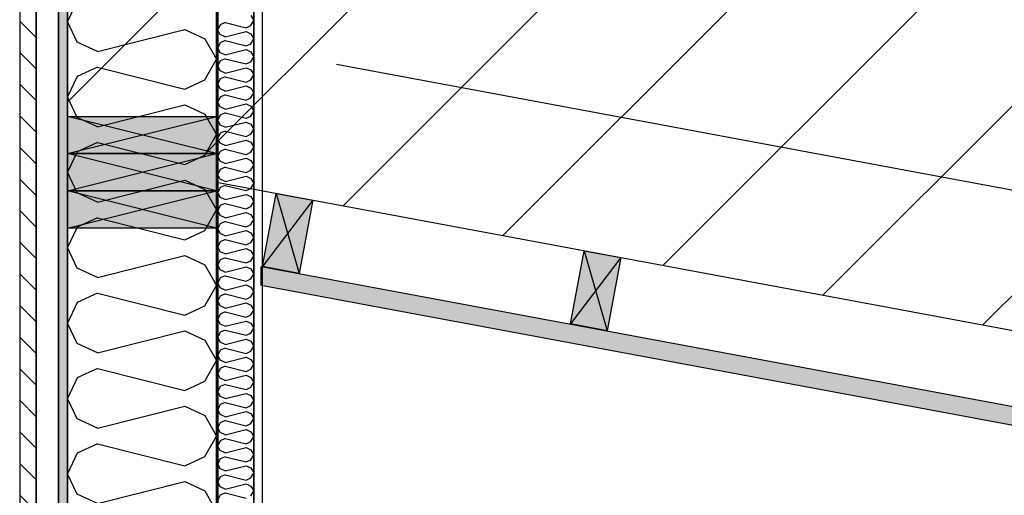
# Model space of a CAD drawing. Header units: millimetres. Extents: x -20520 to 12860, y -2780 to 10870.
# Tile 12 of 147: x -13164 to -11843, y 6991 to 7630. Entities that reach past the tile are written whole.
import ezdxf
from ezdxf.enums import TextEntityAlignment as Align

# ---------------------------------------------------------------- set-up
doc = ezdxf.new("R2010")
doc.units = ezdxf.units.MM
doc.header["$LTSCALE"] = 0.5
doc.header["$MEASUREMENT"] = 0
for name, pattern in [('Akselinje', [1500, 1000, -200, 100, -200]), ('PLINE', [0]), ('Små Stiplet', [282.222222, 141.111111, -141.111111]), ('Wipeout_Contour', [2000, 0, -2000])]:
    doc.linetypes.add(name, pattern=pattern)
for name, color, linetype in [('0(Nye konstruksjoner)', 7, 'Continuous'), ('223- Bjelker (Skravur)(Nye konstruksjoner)', 7, 'Continuous'), ('231- Bærende yttervegger (Skravur)(Nye konstruksjoner)', 7, 'Continuous'), ('82-- Modullinjer(Nye konstruksjoner)', 7, 'Continuous'), ('858- Detaljer(Nye konstruksjoner)', 7, 'Continuous')]:
    doc.layers.add(name, color=color, linetype=linetype)
doc.styles.add('GENERATED_STYLE_1', font='arial.ttf')
doc.linetypes.add('Fasade_Snitt markør', pattern='A,0,[3,A-2607.160 Prinsippsnitt fløy F1.Shx,S=1.587302,R=0,X=0,Y=0],-400,0', length=400)
doc.linetypes.add('Membran', pattern='A,0,[2,A-2607.160 Prinsippsnitt fløy F1.Shx,S=0.253968,R=0,X=0,Y=0],-32,0', length=32)
pattern_1 = [(0, (0, 0), (0, 43.30127), [0, -25]), (0, (12.5, 21.65), (0, 43.30127), [0, -25])]

# ---------------------------------------------------------------- blocks, each defined once
blk = doc.blocks.new('*X14')
at = {"layer": '231- Bærende yttervegger (Skravur)(Nye konstruksjoner)', "linetype": 'PLINE'}
for p, q in [((-12894.9, 7623), (-12898, 7616.4)), ((-12888.4, 7626), (-12894.9, 7623)), ((-12888.4, 7626), (-12860.2, 7618.9)), ((-12853.7, 7635.2), (-12850, 7628.5)), ((-12853.7, 7621.9), (-12850, 7628.5)), ((-12894.9, 7609.8), (-12898, 7616.4)), ((-12888.4, 7606.8), (-12894.9, 7609.8)), ((-12888.4, 7606.8), (-12860.2, 7613.8)), ((-12860.2, 7618.9), (-12853.7, 7621.9)), ((-12860.2, 7613.8), (-12853.7, 7610.9)), ((-12853.7, 7610.9), (-12850, 7604.2)), ((-12894.9, 7598.7), (-12898, 7592.1)), ((-12888.4, 7601.7), (-12894.9, 7598.7)), ((-12888.4, 7601.7), (-12860.2, 7594.7)), ((-12860.2, 7594.7), (-12853.7, 7597.6)), ((-12853.7, 7597.6), (-12850, 7604.2)), ((-12894.9, 7585.5), (-12898, 7592.1)), ((-12888.4, 7582.5), (-12894.9, 7585.5)), ((-12888.4, 7582.5), (-12860.2, 7589.6)), ((-12860.2, 7589.6), (-12853.7, 7586.6)), ((-12853.7, 7586.6), (-12850, 7580)), ((-12894.9, 7574.5), (-12898, 7567.8)), ((-12888.4, 7577.4), (-12894.9, 7574.5)), ((-12888.4, 7577.4), (-12860.2, 7570.4)), ((-12860.2, 7570.4), (-12853.7, 7573.3)), ((-12853.7, 7573.3), (-12850, 7580)), ((-12894.9, 7561.2), (-12898, 7567.8)), ((-12888.4, 7558.2), (-12894.9, 7561.2)), ((-12888.4, 7558.2), (-12860.2, 7565.3)), ((-12860.2, 7565.3), (-12853.7, 7562.3)), ((-12853.7, 7562.3), (-12850, 7555.7)), ((-12894.9, 7550.2), (-12898, 7543.5)), ((-12888.4, 7553.1), (-12894.9, 7550.2)), ((-12888.4, 7553.1), (-12860.2, 7546.1)), ((-12860.2, 7546.1), (-12853.7, 7549)), ((-12853.7, 7549), (-12850, 7555.7)), ((-12894.9, 7536.9), (-12898, 7543.5)), ((-12888.4, 7534), (-12894.9, 7536.9)), ((-12888.4, 7534), (-12860.2, 7541)), ((-12860.2, 7541), (-12853.7, 7538)), ((-12853.7, 7538), (-12850, 7531.4)), ((-12853.7, 7524.8), (-12850, 7531.4)), ((-12894.9, 7525.9), (-12898, 7519.3)), ((-12894.9, 7512.6), (-12898, 7519.3)), ((-12888.4, 7528.8), (-12894.9, 7525.9)), ((-12888.4, 7528.8), (-12860.2, 7521.8)), ((-12860.2, 7521.8), (-12853.7, 7524.8)), ((-12888.4, 7509.7), (-12894.9, 7512.6)), ((-12888.4, 7504.6), (-12894.9, 7501.6)), ((-12888.4, 7509.7), (-12860.2, 7516.7)), ((-12888.4, 7504.6), (-12860.2, 7497.5)), ((-12860.2, 7516.7), (-12853.7, 7513.7)), ((-12853.7, 7513.7), (-12850, 7507.1)), ((-12853.7, 7500.5), (-12850, 7507.1)), ((-12894.9, 7501.6), (-12898, 7495)), ((-12894.9, 7488.3), (-12898, 7495)), ((-12888.4, 7485.4), (-12860.2, 7492.4)), ((-12860.2, 7497.5), (-12853.7, 7500.5)), ((-12860.2, 7492.4), (-12853.7, 7489.5)), ((-12888.4, 7485.4), (-12894.9, 7488.3)), ((-12888.4, 7480.3), (-12894.9, 7477.3)), ((-12888.4, 7480.3), (-12860.2, 7473.2)), ((-12853.7, 7489.5), (-12850, 7482.8)), ((-12853.7, 7476.2), (-12850, 7482.8)), ((-12894.9, 7477.3), (-12898, 7470.7)), ((-12894.9, 7464.1), (-12898, 7470.7)), ((-12888.4, 7461.1), (-12860.2, 7468.1)), ((-12860.2, 7473.2), (-12853.7, 7476.2)), ((-12860.2, 7468.1), (-12853.7, 7465.2)), ((-12853.7, 7465.2), (-12850, 7458.6)), ((-12894.9, 7453), (-12898, 7446.4)), ((-12888.4, 7461.1), (-12894.9, 7464.1)), ((-12888.4, 7456), (-12894.9, 7453)), ((-12888.4, 7456), (-12860.2, 7449)), ((-12860.2, 7449), (-12853.7, 7451.9)), ((-12853.7, 7451.9), (-12850, 7458.6)), ((-12894.9, 7439.8), (-12898, 7446.4)), ((-12888.4, 7436.8), (-12894.9, 7439.8)), ((-12888.4, 7436.8), (-12860.2, 7443.9)), ((-12860.2, 7443.9), (-12853.7, 7440.9)), ((-12853.7, 7440.9), (-12850, 7434.3)), ((-12894.9, 7428.8), (-12898, 7422.1)), ((-12888.4, 7431.7), (-12894.9, 7428.8)), ((-12888.4, 7431.7), (-12860.2, 7424.7)), ((-12860.2, 7424.7), (-12853.7, 7427.6)), ((-12853.7, 7427.6), (-12850, 7434.3)), ((-12894.9, 7415.5), (-12898, 7422.1)), ((-12888.4, 7412.5), (-12894.9, 7415.5)), ((-12888.4, 7412.5), (-12860.2, 7419.6)), ((-12860.2, 7419.6), (-12853.7, 7416.6)), ((-12853.7, 7416.6), (-12850, 7410)), ((-12894.9, 7404.5), (-12898, 7397.9)), ((-12888.4, 7407.4), (-12894.9, 7404.5)), ((-12888.4, 7407.4), (-12860.2, 7400.4)), ((-12860.2, 7400.4), (-12853.7, 7403.4)), ((-12853.7, 7403.4), (-12850, 7410)), ((-12894.9, 7391.2), (-12898, 7397.9)), ((-12888.4, 7388.3), (-12894.9, 7391.2)), ((-12888.4, 7388.3), (-12860.2, 7395.3)), ((-12860.2, 7395.3), (-12853.7, 7392.3)), ((-12853.7, 7392.3), (-12850, 7385.7)), ((-12853.7, 7379.1), (-12850, 7385.7)), ((-12894.9, 7380.2), (-12898, 7373.6)), ((-12894.9, 7366.9), (-12898, 7373.6)), ((-12888.4, 7383.2), (-12894.9, 7380.2)), ((-12888.4, 7383.2), (-12860.2, 7376.1)), ((-12860.2, 7376.1), (-12853.7, 7379.1)), ((-12888.4, 7364), (-12894.9, 7366.9)), ((-12888.4, 7358.9), (-12894.9, 7355.9)), ((-12888.4, 7364), (-12860.2, 7371)), ((-12888.4, 7358.9), (-12860.2, 7351.8)), ((-12860.2, 7371), (-12853.7, 7368.1)), ((-12853.7, 7368.1), (-12850, 7361.4)), ((-12853.7, 7354.8), (-12850, 7361.4)), ((-12894.9, 7355.9), (-12898, 7349.3)), ((-12894.9, 7342.7), (-12898, 7349.3)), ((-12888.4, 7339.7), (-12860.2, 7346.7)), ((-12860.2, 7351.8), (-12853.7, 7354.8)), ((-12860.2, 7346.7), (-12853.7, 7343.8)), ((-12888.4, 7339.7), (-12894.9, 7342.7)), ((-12888.4, 7334.6), (-12894.9, 7331.6)), ((-12888.4, 7334.6), (-12860.2, 7327.6)), ((-12853.7, 7343.8), (-12850, 7337.1)), ((-12853.7, 7330.5), (-12850, 7337.1)), ((-12894.9, 7331.6), (-12898, 7325)), ((-12894.9, 7318.4), (-12898, 7325)), ((-12888.4, 7315.4), (-12860.2, 7322.5)), ((-12860.2, 7327.6), (-12853.7, 7330.5)), ((-12860.2, 7322.5), (-12853.7, 7319.5)), ((-12853.7, 7319.5), (-12850, 7312.9)), ((-12894.9, 7307.4), (-12898, 7300.7)), ((-12888.4, 7315.4), (-12894.9, 7318.4)), ((-12888.4, 7310.3), (-12894.9, 7307.4)), ((-12888.4, 7310.3), (-12860.2, 7303.3)), ((-12860.2, 7303.3), (-12853.7, 7306.2)), ((-12853.7, 7306.2), (-12850, 7312.9)), ((-12894.9, 7294.1), (-12898, 7300.7)), ((-12888.4, 7291.1), (-12894.9, 7294.1)), ((-12888.4, 7291.1), (-12860.2, 7298.2)), ((-12860.2, 7298.2), (-12853.7, 7295.2)), ((-12853.7, 7295.2), (-12850, 7288.6)), ((-12894.9, 7283.1), (-12898, 7276.4)), ((-12888.4, 7286), (-12894.9, 7283.1)), ((-12888.4, 7286), (-12860.2, 7279)), ((-12860.2, 7279), (-12853.7, 7282)), ((-12853.7, 7282), (-12850, 7288.6)), ((-12894.9, 7269.8), (-12898, 7276.4)), ((-12888.4, 7266.9), (-12894.9, 7269.8)), ((-12888.4, 7266.9), (-12860.2, 7273.9)), ((-12860.2, 7273.9), (-12853.7, 7270.9)), ((-12853.7, 7270.9), (-12850, 7264.3)), ((-12894.9, 7258.8), (-12898, 7252.2)), ((-12888.4, 7261.8), (-12894.9, 7258.8)), ((-12888.4, 7261.8), (-12860.2, 7254.7)), ((-12860.2, 7254.7), (-12853.7, 7257.7)), ((-12853.7, 7257.7), (-12850, 7264.3)), ((-12894.9, 7245.5), (-12898, 7252.2)), ((-12888.4, 7242.6), (-12894.9, 7245.5)), ((-12888.4, 7242.6), (-12860.2, 7249.6)), ((-12860.2, 7249.6), (-12853.7, 7246.7)), ((-12853.7, 7246.7), (-12850, 7240)), ((-12853.7, 7233.4), (-12850, 7240)), ((-12894.9, 7234.5), (-12898, 7227.9)), ((-12894.9, 7221.3), (-12898, 7227.9)), ((-12888.4, 7237.5), (-12894.9, 7234.5)), ((-12888.4, 7237.5), (-12860.2, 7230.4)), ((-12860.2, 7230.4), (-12853.7, 7233.4)), ((-12888.4, 7218.3), (-12894.9, 7221.3)), ((-12888.4, 7218.3), (-12860.2, 7225.3)), ((-12860.2, 7225.3), (-12853.7, 7222.4)), ((-12853.7, 7222.4), (-12850, 7215.7)), ((-12853.7, 7209.1), (-12850, 7215.7)), ((-12894.9, 7210.2), (-12898, 7203.6)), ((-12894.9, 7197), (-12898, 7203.6)), ((-12888.4, 7213.2), (-12894.9, 7210.2)), ((-12888.4, 7213.2), (-12860.2, 7206.2)), ((-12888.4, 7194), (-12860.2, 7201.1)), ((-12860.2, 7206.2), (-12853.7, 7209.1)), ((-12860.2, 7201.1), (-12853.7, 7198.1)), ((-12888.4, 7194), (-12894.9, 7197)), ((-12888.4, 7188.9), (-12894.9, 7186)), ((-12888.4, 7188.9), (-12860.2, 7181.9)), ((-12853.7, 7198.1), (-12850, 7191.5)), ((-12853.7, 7184.8), (-12850, 7191.5)), ((-12894.9, 7186), (-12898, 7179.3)), ((-12894.9, 7172.7), (-12898, 7179.3)), ((-12888.4, 7169.7), (-12860.2, 7176.8)), ((-12860.2, 7181.9), (-12853.7, 7184.8)), ((-12860.2, 7176.8), (-12853.7, 7173.8)), ((-12853.7, 7173.8), (-12850, 7167.2)), ((-12894.9, 7161.7), (-12898, 7155)), ((-12888.4, 7169.7), (-12894.9, 7172.7)), ((-12888.4, 7164.6), (-12894.9, 7161.7)), ((-12888.4, 7164.6), (-12860.2, 7157.6)), ((-12853.7, 7160.5), (-12850, 7167.2)), ((-12894.9, 7148.4), (-12898, 7155)), ((-12888.4, 7145.4), (-12894.9, 7148.4)), ((-12888.4, 7145.4), (-12860.2, 7152.5)), ((-12860.2, 7157.6), (-12853.7, 7160.5)), ((-12860.2, 7152.5), (-12853.7, 7149.5)), ((-12853.7, 7149.5), (-12850, 7142.9)), ((-12894.9, 7137.4), (-12898, 7130.8)), ((-12888.4, 7140.3), (-12894.9, 7137.4)), ((-12888.4, 7140.3), (-12860.2, 7133.3)), ((-12860.2, 7133.3), (-12853.7, 7136.3)), ((-12853.7, 7136.3), (-12850, 7142.9)), ((-12894.9, 7124.1), (-12898, 7130.8)), ((-12888.4, 7121.2), (-12894.9, 7124.1)), ((-12888.4, 7121.2), (-12860.2, 7128.2)), ((-12860.2, 7128.2), (-12853.7, 7125.2)), ((-12853.7, 7125.2), (-12850, 7118.6)), ((-12894.9, 7113.1), (-12898, 7106.5)), ((-12888.4, 7116.1), (-12894.9, 7113.1)), ((-12888.4, 7116.1), (-12860.2, 7109)), ((-12860.2, 7109), (-12853.7, 7112)), ((-12853.7, 7112), (-12850, 7118.6)), ((-12894.9, 7099.8), (-12898, 7106.5)), ((-12888.4, 7096.9), (-12894.9, 7099.8)), ((-12888.4, 7096.9), (-12860.2, 7103.9)), ((-12860.2, 7103.9), (-12853.7, 7101)), ((-12853.7, 7101), (-12850, 7094.3)), ((-12894.9, 7088.8), (-12898, 7082.2)), ((-12894.9, 7075.6), (-12898, 7082.2)), ((-12888.4, 7091.8), (-12894.9, 7088.8)), ((-12888.4, 7091.8), (-12860.2, 7084.7)), ((-12860.2, 7084.7), (-12853.7, 7087.7)), ((-12853.7, 7087.7), (-12850, 7094.3)), ((-12888.4, 7072.6), (-12894.9, 7075.6)), ((-12888.4, 7072.6), (-12860.2, 7079.6)), ((-12860.2, 7079.6), (-12853.7, 7076.7)), ((-12853.7, 7076.7), (-12850, 7070.1)), ((-12853.7, 7063.4), (-12850, 7070.1)), ((-12894.9, 7064.5), (-12898, 7057.9)), ((-12894.9, 7051.3), (-12898, 7057.9)), ((-12888.4, 7067.5), (-12894.9, 7064.5)), ((-12888.4, 7067.5), (-12860.2, 7060.5)), ((-12888.4, 7048.3), (-12860.2, 7055.4)), ((-12860.2, 7060.5), (-12853.7, 7063.4)), ((-12860.2, 7055.4), (-12853.7, 7052.4)), ((-12888.4, 7048.3), (-12894.9, 7051.3)), ((-12888.4, 7043.2), (-12894.9, 7040.3)), ((-12888.4, 7043.2), (-12860.2, 7036.2)), ((-12853.7, 7052.4), (-12850, 7045.8)), ((-12853.7, 7039.1), (-12850, 7045.8)), ((-12894.9, 7040.3), (-12898, 7033.6)), ((-12894.9, 7027), (-12898, 7033.6)), ((-12888.4, 7024), (-12860.2, 7031.1)), ((-12860.2, 7036.2), (-12853.7, 7039.1)), ((-12860.2, 7031.1), (-12853.7, 7028.1)), ((-12894.9, 7016), (-12898, 7009.4)), ((-12888.4, 7024), (-12894.9, 7027)), ((-12888.4, 7018.9), (-12894.9, 7016)), ((-12888.4, 7018.9), (-12860.2, 7011.9)), ((-12853.7, 7028.1), (-12850, 7021.5)), ((-12853.7, 7014.9), (-12850, 7021.5)), ((-12894.9, 7002.7), (-12898, 7009.4)), ((-12888.4, 6999.8), (-12894.9, 7002.7)), ((-12888.4, 6999.8), (-12860.2, 7006.8)), ((-12860.2, 7011.9), (-12853.7, 7014.9)), ((-12860.2, 7006.8), (-12853.7, 7003.8)), ((-12853.7, 7003.8), (-12850, 6997.2)), ((-12894.9, 6991.7), (-12898, 6985.1)), ((-12888.4, 6994.7), (-12894.9, 6991.7)), ((-12888.4, 6994.7), (-12860.2, 6987.6)), ((-12853.7, 6990.6), (-12850, 6997.2))]:
    blk.add_line(p, q, dxfattribs=at)
blk = doc.blocks.new('*X15')
at = {"layer": '231- Bærende yttervegger (Skravur)(Nye konstruksjoner)', "linetype": 'PLINE'}
for p, q in [((-13086.9, 7654.8), (-13100, 7627.2)), ((-13086.9, 7599.6), (-13100, 7627.2)), ((-13059.8, 7587.3), (-12942.5, 7616.6)), ((-12942.5, 7616.6), (-12915.4, 7604.3)), ((-13059.8, 7587.3), (-13086.9, 7599.6)), ((-12915.4, 7604.3), (-12900, 7576.6)), ((-13100, 7576.7), (-13100, 7576.6)), ((-13100, 7576.6), (-13100, 7576.6)), ((-12915.4, 7549), (-12900, 7576.6)), ((-13059.8, 7566), (-13086.9, 7553.7)), ((-13059.8, 7566), (-12942.5, 7536.7)), ((-13086.9, 7553.7), (-13100, 7526.1)), ((-12942.5, 7536.7), (-12915.4, 7549)), ((-13086.9, 7498.4), (-13100, 7526.1)), ((-13059.8, 7486.1), (-12942.5, 7515.4)), ((-12942.5, 7515.4), (-12915.4, 7503.1)), ((-13059.8, 7486.1), (-13086.9, 7498.4)), ((-12915.4, 7503.1), (-12900, 7475.5)), ((-13100, 7475.6), (-13100, 7475.5)), ((-13100, 7475.4), (-13100, 7475.5)), ((-13059.8, 7464.9), (-13086.9, 7452.5)), ((-13059.8, 7464.9), (-12942.5, 7435.6)), ((-12915.4, 7447.9), (-12900, 7475.5)), ((-13086.9, 7452.5), (-13100, 7424.9)), ((-12942.5, 7435.6), (-12915.4, 7447.9)), ((-13086.9, 7397.3), (-13100, 7424.9)), ((-13059.8, 7385), (-12942.5, 7414.3)), ((-12942.5, 7414.3), (-12915.4, 7402)), ((-12915.4, 7402), (-12900, 7374.4)), ((-13059.8, 7385), (-13086.9, 7397.3)), ((-13100, 7374.4), (-13100, 7374.4)), ((-13100, 7374.3), (-13100, 7374.4)), ((-12915.4, 7346.7), (-12900, 7374.4)), ((-13059.8, 7363.7), (-13086.9, 7351.4)), ((-13059.8, 7363.7), (-12942.5, 7334.4)), ((-13086.9, 7351.4), (-13100, 7323.8)), ((-12942.5, 7334.4), (-12915.4, 7346.7)), ((-13086.9, 7296.2), (-13100, 7323.8)), ((-13059.8, 7283.8), (-12942.5, 7313.2)), ((-12942.5, 7313.2), (-12915.4, 7300.8)), ((-13059.8, 7283.8), (-13086.9, 7296.2)), ((-12915.4, 7300.8), (-12900, 7273.2)), ((-13100, 7273.3), (-13100, 7273.2)), ((-13100, 7273.1), (-13100, 7273.2)), ((-12915.4, 7245.6), (-12900, 7273.2)), ((-13059.8, 7262.6), (-13086.9, 7250.3)), ((-13059.8, 7262.6), (-12942.5, 7233.3)), ((-13086.9, 7250.3), (-13100, 7222.6)), ((-12942.5, 7233.3), (-12915.4, 7245.6)), ((-13086.9, 7195), (-13100, 7222.6)), ((-13059.8, 7182.7), (-12942.5, 7212)), ((-12942.5, 7212), (-12915.4, 7199.7)), ((-13059.8, 7182.7), (-13086.9, 7195)), ((-12915.4, 7199.7), (-12900, 7172.1)), ((-13100, 7172.1), (-13100, 7172.1)), ((-13100, 7172), (-13100, 7172.1)), ((-13059.8, 7161.4), (-13086.9, 7149.1)), ((-13059.8, 7161.4), (-12942.5, 7132.1)), ((-12915.4, 7144.4), (-12900, 7172.1)), ((-13086.9, 7149.1), (-13100, 7121.5)), ((-12942.5, 7132.1), (-12915.4, 7144.4)), ((-13086.9, 7093.9), (-13100, 7121.5)), ((-13059.8, 7081.5), (-12942.5, 7110.9)), ((-12942.5, 7110.9), (-12915.4, 7098.5)), ((-12915.4, 7098.5), (-12900, 7070.9)), ((-13059.8, 7081.5), (-13086.9, 7093.9)), ((-13100, 7071), (-13100, 7070.9)), ((-13100, 7070.8), (-13100, 7070.9)), ((-12915.4, 7043.3), (-12900, 7070.9)), ((-13059.8, 7060.3), (-13086.9, 7048)), ((-13059.8, 7060.3), (-12942.5, 7031)), ((-13086.9, 7048), (-13100, 7020.3)), ((-12942.5, 7031), (-12915.4, 7043.3)), ((-13086.9, 6992.7), (-13100, 7020.3)), ((-13059.8, 6980.4), (-12942.5, 7009.7)), ((-12942.5, 7009.7), (-12915.4, 6997.4)), ((-13059.8, 6980.4), (-13086.9, 6992.7)), ((-12915.4, 6997.4), (-12900, 6969.8))]:
    blk.add_line(p, q, dxfattribs=at)
blk = doc.blocks.new('Standard grid marker[2]', base_point=(-12900, 10369.9))
at = {"layer": '82-- Modullinjer(Nye konstruksjoner)', "linetype": 'Akselinje'}
blk.add_line((-12900, 10169.9), (-12900, -2080.1), dxfattribs=at)
at = {"layer": '82-- Modullinjer(Nye konstruksjoner)', "style": 'GENERATED_STYLE_1'}
for tag, p in [('AC_MarkerText_1_0', (-12900, 10707.4)), ('AC_MarkerText_1_1', (-12900, -2442.6))]:
    blk.add_attdef(tag, text='', height=175, rotation=360, dxfattribs=at).set_placement(p, align=Align.TOP_CENTER)
blk = doc.blocks.new('X-boks symbol[8]', base_point=(-12900, 7450))
at = {"layer": '858- Detaljer(Nye konstruksjoner)', "linetype": 'Continuous'}
blk.add_hatch(color=256, dxfattribs=at).paths.add_polyline_path([(-12900, 7450), (-12900, 7500), (-13100, 7500), (-13100, 7450)])
at = {"layer": '858- Detaljer(Nye konstruksjoner)', "linetype": 'PLINE'}
for p, q in [((-13100, 7450), (-13100, 7500)), ((-13100, 7500), (-12900, 7500)), ((-12900, 7450), (-13100, 7500)), ((-13100, 7450), (-12900, 7500)), ((-12900, 7500), (-12900, 7450)), ((-12900, 7450), (-13100, 7450))]:
    blk.add_line(p, q, dxfattribs=at)
blk = doc.blocks.new('X-boks symbol[9]', base_point=(-12900, 7400))
at = {"layer": '858- Detaljer(Nye konstruksjoner)', "linetype": 'Continuous'}
blk.add_hatch(color=256, dxfattribs=at).paths.add_polyline_path([(-12900, 7400), (-12900, 7450), (-13100, 7450), (-13100, 7400)])
at = {"layer": '858- Detaljer(Nye konstruksjoner)', "linetype": 'PLINE'}
for p, q in [((-13100, 7400), (-13100, 7450)), ((-13100, 7450), (-12900, 7450)), ((-12900, 7400), (-13100, 7450)), ((-13100, 7400), (-12900, 7450)), ((-12900, 7450), (-12900, 7400)), ((-12900, 7400), (-13100, 7400))]:
    blk.add_line(p, q, dxfattribs=at)
blk = doc.blocks.new('X-boks symbol[10]', base_point=(-12900, 7350))
at = {"layer": '858- Detaljer(Nye konstruksjoner)', "linetype": 'Continuous'}
blk.add_hatch(color=256, dxfattribs=at).paths.add_polyline_path([(-12900, 7350), (-12900, 7400), (-13100, 7400), (-13100, 7350)])
at = {"layer": '858- Detaljer(Nye konstruksjoner)', "linetype": 'PLINE'}
for p, q in [((-13100, 7350), (-13100, 7400)), ((-13100, 7400), (-12900, 7400)), ((-12900, 7350), (-13100, 7400)), ((-13100, 7350), (-12900, 7400)), ((-12900, 7400), (-12900, 7350)), ((-12900, 7350), (-13100, 7350))]:
    blk.add_line(p, q, dxfattribs=at)
blk = doc.blocks.new('X-boks symbol[41]', base_point=(-12819.7, 7396.6))
at = {"layer": '858- Detaljer(Nye konstruksjoner)', "linetype": 'Continuous'}
blk.add_hatch(color=256, dxfattribs=at).paths.add_polyline_path([(-12819.7, 7396.6), (-12838, 7298.3), (-12788.8, 7289.2), (-12770.5, 7387.5)])
at = {"layer": '858- Detaljer(Nye konstruksjoner)', "linetype": 'PLINE'}
for p, q in [((-12838, 7298.3), (-12819.7, 7396.6)), ((-12770.5, 7387.5), (-12838, 7298.3)), ((-12819.7, 7396.6), (-12770.5, 7387.5)), ((-12819.7, 7396.6), (-12788.8, 7289.2)), ((-12770.5, 7387.5), (-12788.8, 7289.2)), ((-12788.8, 7289.2), (-12838, 7298.3))]:
    blk.add_line(p, q, dxfattribs=at)
blk = doc.blocks.new('X-boks symbol[42]', base_point=(-12406.8, 7319.7))
at = {"layer": '858- Detaljer(Nye konstruksjoner)', "linetype": 'Continuous'}
blk.add_hatch(color=256, dxfattribs=at).paths.add_polyline_path([(-12406.8, 7319.7), (-12425.1, 7221.4), (-12375.9, 7212.3), (-12357.6, 7310.6)])
at = {"layer": '858- Detaljer(Nye konstruksjoner)', "linetype": 'PLINE'}
for p, q in [((-12425.1, 7221.4), (-12406.8, 7319.7)), ((-12406.8, 7319.7), (-12357.6, 7310.6)), ((-12406.8, 7319.7), (-12375.9, 7212.3)), ((-12357.6, 7310.6), (-12425.1, 7221.4)), ((-12357.6, 7310.6), (-12375.9, 7212.3)), ((-12375.9, 7212.3), (-12425.1, 7221.4))]:
    blk.add_line(p, q, dxfattribs=at)

msp = doc.modelspace()

# ---------------------------------------------------------------- hatches: boundary and pattern name
at = {"layer": '223- Bjelker (Skravur)(Nye konstruksjoner)', "linetype": 'Continuous'}
h = msp.add_hatch(dxfattribs=at)
h.set_pattern_fill('Skrålinjer_3', color=256, style=0, pattern_type=2)
h.set_pattern_definition([(45, (0, 0), (-127.2792, 127.2792), [])])
h.paths.add_polyline_path([(-13100, 7450), (-12900, 7450), (-12900, 7411.6), (-7200, 6350), (-7000, 6350), (-7000, 6821.3), (-13100, 7957.4)])
at = {"layer": '231- Bærende yttervegger (Skravur)(Nye konstruksjoner)', "linetype": 'Continuous'}
h = msp.add_hatch(dxfattribs=at)
h.set_pattern_fill('Prikker_tett', color=256, style=0, pattern_type=2)
h.set_pattern_definition(pattern_1)
h.paths.add_polyline_path([(-13112, 9002.4), (-13112, 5920), (-13100, 5920), (-13100, 9000)])
h = msp.add_hatch(dxfattribs=at)
h.set_pattern_fill('Prikker_tett', color=256, style=0, pattern_type=2)
h.set_pattern_definition(pattern_1)
h.paths.add_polyline_path([(-12850, 7910.9), (-12850, 5896.5), (-12838, 5896.5), (-12838, 7908.6)])
msp.add_hatch(color=256, dxfattribs=at).paths.add_polyline_path([(-12898, 5920), (-12898, 7809.2), (-12900, 7809.6), (-12900, 5920)])
h = msp.add_hatch(dxfattribs=at)
h.set_pattern_fill('Prikker_tett', color=256, style=0, pattern_type=2)
h.set_pattern_definition(pattern_1)
h.paths.add_polyline_path([(-12839.8, 7273.2), (-12839.8, 7298.7), (-7225, 6252.9), (-7225, 6227.5)])

# ---------------------------------------------------------------- linework, layer by layer
at = {"layer": '0(Nye konstruksjoner)', "linetype": 'Små Stiplet'}
for p, q in [((-12850, 7400), (-12850, 7908.6)), ((-12838, 7400), (-12838, 7908.6))]:
    msp.add_line(p, q, dxfattribs=at)
at = {"layer": '0(Nye konstruksjoner)', "linetype": 'Membran', "flags": 128}
msp.add_lwpolyline([(-12899, 5920), (-12899, 7943.4), (-6445.7, 6741.5), (-6445.7, 6473), (-150, 6473)], dxfattribs=at)
at = {"layer": '0(Nye konstruksjoner)', "linetype": 'Fasade_Snitt markør'}
msp.add_lwpolyline([(-935, 5950), (-2880, 5950), (-3380, 6100), (-6695.7, 6100), (-6695.7, 6444.2), (-12738.9, 7569.7)], dxfattribs=at)
at = {"layer": '223- Bjelker (Skravur)(Nye konstruksjoner)', "linetype": 'PLINE', "flags": 128}
msp.add_lwpolyline([(-13100, 7450), (-12900, 7450), (-12900, 7411.6), (-7200, 6350), (-7000, 6350), (-7000, 6821.3), (-13100, 7957.4)], close=True, dxfattribs=at)
at = {"layer": '231- Bærende yttervegger (Skravur)(Nye konstruksjoner)', "linetype": 'PLINE', "flags": 128}
for points in [[(-13112, 9002.4), (-13112, 5920), (-13100, 5920), (-13100, 9000)], [(-12900, 8450), (-13100, 8450), (-13100, 5920), (-12900, 5920)], [(-12898, 7919.8), (-12898, 5920), (-12850, 5920), (-12850, 7910.9)], [(-12850, 7910.9), (-12850, 5896.5), (-12838, 5896.5), (-12838, 7908.6)], [(-12898, 5920), (-12898, 7809.2), (-12900, 7809.6), (-12900, 5920)], [(-12839.8, 7273.2), (-12839.8, 7298.7), (-7225, 6252.9), (-7225, 6227.5)]]:
    msp.add_lwpolyline(points, close=True, dxfattribs=at)

# ---------------------------------------------------------------- block references
at = {"layer": '231- Bærende yttervegger (Skravur)(Nye konstruksjoner)', "linetype": 'PLINE'}
for name in ['*X15', '*X14']:
    msp.add_blockref(name, (0, 0), dxfattribs=at)
at = {"layer": '858- Detaljer(Nye konstruksjoner)', "linetype": 'PLINE'}
for name, p in [('X-boks symbol[8]', (-12900, 7450)), ('X-boks symbol[9]', (-12900, 7400)), ('X-boks symbol[10]', (-12900, 7350)), ('X-boks symbol[41]', (-12819.7, 7396.6)), ('X-boks symbol[42]', (-12406.8, 7319.7))]:
    msp.add_blockref(name, p, dxfattribs=at)

# ---------------------------------------------------------------- next in the draw order: wipeouts: each hides what was drawn before it
at = {"linetype": 'Wipeout_Contour', "ltscale": 60185.74308}
msp.add_wipeout([(-13142, 8555.6), (-13142, 5980), (-13112, 5980), (-13112, 8551.8)], dxfattribs=at).dxf.layer = '231- Bærende yttervegger (Skravur)(Nye konstruksjoner)'

# ---------------------------------------------------------------- next in the draw order: hatches: boundary and pattern name
at = {"layer": '231- Bærende yttervegger (Skravur)(Nye konstruksjoner)', "linetype": 'Continuous'}
h = msp.add_hatch(dxfattribs=at)
h.set_pattern_fill('Skrålinjer_1', color=256, style=0, pattern_type=2)
h.set_pattern_definition([(315, (57287.31, -1899), (21.213203, 21.213203), [])])
h.paths.add_polyline_path([(-13142, 8540), (-13164, 8540), (-13164, 5980), (-13142, 5980)])

# ---------------------------------------------------------------- next in the draw order: linework, layer by layer
at = {"layer": '231- Bærende yttervegger (Skravur)(Nye konstruksjoner)', "linetype": 'PLINE', "flags": 128}
for points in [[(-13142, 8555.6), (-13142, 5980), (-13112, 5980), (-13112, 8551.8)], [(-13142, 8540), (-13164, 8540), (-13164, 5980), (-13142, 5980)]]:
    msp.add_lwpolyline(points, close=True, dxfattribs=at)

# ---------------------------------------------------------------- next in the draw order: block references
at = {"layer": '82-- Modullinjer(Nye konstruksjoner)', "linetype": 'PLINE'}
msp.add_blockref('Standard grid marker[2]', (-12900, 10369.9), dxfattribs=at)

doc.saveas('drawing.dxf')
